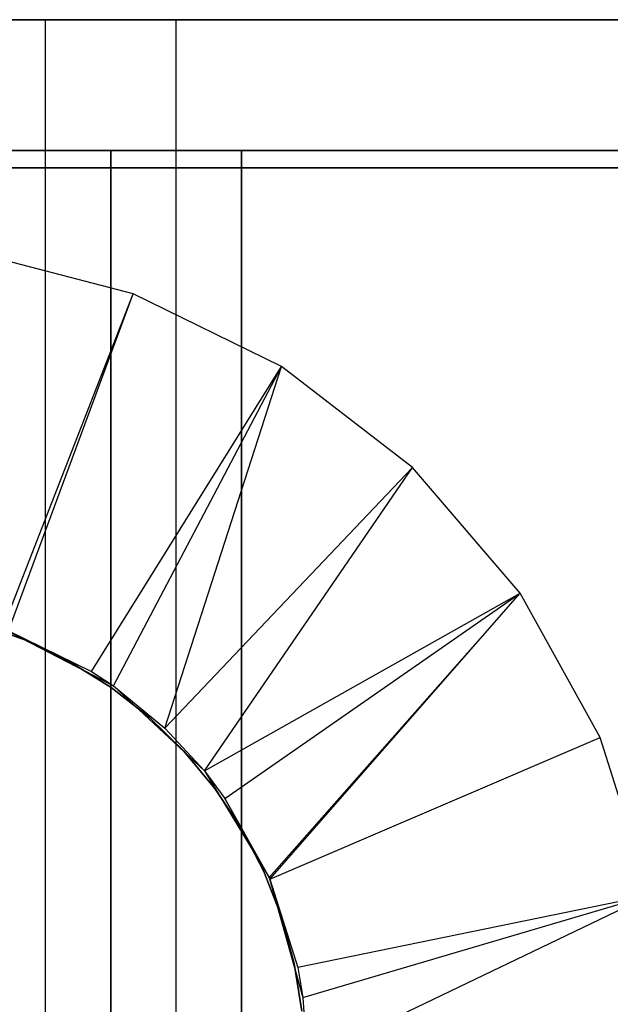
# Model space of a CAD drawing. Extents: x -18 to 18, y -209 to 194.
# Tile 100 of 108: x 3 to 12, y 179 to 194. Entities that reach past the tile are written whole.
import ezdxf

# ---------------------------------------------------------------- set-up
doc = ezdxf.new("R2010")
doc.units = 0
doc.header["$LTSCALE"] = 25.4
doc.layers.get('0').update_dxf_attribs({"linetype": 'CONTINUOUS'})

# ---------------------------------------------------------------- blocks, each defined once
blk = doc.blocks.new('PROFILE_FOCUS_15WB_STL')
at = {"color": 0}
for p, q in [((18, 194, -70.492), (-18, 194, -70.492)), ((18, 194, -70.492), (-18, 194, -70.492)), ((-3, 194, -41.992), (3, 194, -41.992)), ((-3, 194, -41.992), (3, 194, -41.992)), ((3, 194, -41.992), (3, 194, -39.992)), ((3, 194, -39.992), (5, 194, -39.992)), ((3, 194, -41.992), (3, 194, -39.992)), ((3, 192, -41.992), (3, 194, -41.992)), ((3, 192, -39.992), (3, 194, -39.992)), ((3, 192, -41.992), (3, 194, -41.992)), ((3, 194, -39.992), (5, 194, -39.992)), ((3, 192, -39.992), (3, 194, -39.992)), ((5, 194, -39.992), (5, 194, -36.992)), ((5, 194, -36.992), (14, 194, -36.992)), ((5, 194, -36.992), (14, 194, -36.992)), ((5, 192, -36.992), (5, 194, -36.992)), ((5, 194, -39.992), (5, 194, -36.992)), ((5, 192, -39.992), (5, 194, -39.992)), ((5, 192, -36.992), (5, 194, -36.992)), ((5, 192, -39.992), (5, 194, -39.992)), ((-18, 192, -70.492), (18, 192, -70.492)), ((-18, 192, -70.492), (18, 192, -70.492)), ((4, 192, -44.896), (-4, 192, -44.896)), ((4, 192, -44.896), (-4, 192, -44.896)), ((3, 192, -41.992), (-3, 192, -41.992)), ((3, 192, -41.992), (-3, 192, -41.992)), ((3, 192, -41.992), (-3, 192, -41.992)), ((3, 192, -41.992), (-3, 192, -41.992)), ((5, 192, -39.992), (3, 192, -39.992)), ((3, 192, -39.992), (3, 192, -41.992)), ((3, 192, -39.992), (3, 192, -41.992)), ((5, 192, -39.992), (3, 192, -39.992)), ((3, -207, -42), (3, 192, -41.992)), ((3, 192, -41.992), (3, 192, -39.3)), ((3, 192, -39.3), (5, 192, -39.3)), ((5, 192, -38), (3, 192, -38)), ((3, 192, -38), (3, 192, -37)), ((3, 192, -37), (14, 192, -36.992)), ((5, 192, -38), (3, 192, -38)), ((3, -207, -38), (3, 192, -38)), ((3, 192, -41.992), (3, 192, -39.3)), ((3, -207, -42), (3, 192, -41.992)), ((3, -207, -39.3), (3, 192, -39.3)), ((3, 192, -39.3), (5, 192, -39.3)), ((3, -207, -39.3), (3, 192, -39.3)), ((3, 192, -38), (3, 192, -37)), ((3, -207, -38), (3, 192, -38)), ((3, -207, -37), (3, 192, -37)), ((3, 192, -37), (14, 192, -36.992)), ((3, -207, -37), (3, 192, -37)), ((14.274, 192, -43), (4, 192, -43)), ((4, 192, -43), (4, 192, -44.896)), ((6, 192, -40.3), (4, 192, -40.3)), ((4, 192, -40.3), (4, 192, -42)), ((4, 192, -42), (14.058, 192, -42)), ((14.274, 192, -43), (4, 192, -43)), ((4, -207, -43), (4, 192, -43)), ((4, 192, -43), (4, 192, -44.896)), ((4, -207, -43), (4, 192, -43)), ((4, -207, -44.896), (4, 192, -44.896)), ((4, -207, -44.896), (4, 192, -44.896)), ((4, 192, -42), (14.058, 192, -42)), ((4, 192, -42), (4, -207, -42)), ((4, 192, -40.3), (4, 192, -42)), ((4, 192, -40.3), (4, -207, -40.3)), ((4, 192, -42), (4, -207, -42)), ((6, 192, -40.3), (4, 192, -40.3)), ((4, 192, -40.3), (4, -207, -40.3)), ((14, 192, -36.992), (5, 192, -36.992)), ((5, 192, -36.992), (5, 192, -39.992)), ((14, 192, -36.992), (5, 192, -36.992)), ((5, 192, -36.992), (5, 192, -39.992)), ((5, 192, -39.3), (5, 192, -38)), ((5, 192, -39.3), (5, 192, -38)), ((5, -207, -39.3), (5, 192, -39.3)), ((5, -207, -38), (5, 192, -38)), ((5, -207, -38), (5, 192, -38)), ((5, -207, -39.3), (5, 192, -39.3)), ((6, 192, -38), (6, 192, -40.3)), ((13.202, 192, -38), (6, 192, -38)), ((6, 192, -40.3), (6, -207, -40.3)), ((6, 192, -38), (6, 192, -40.3)), ((6, -207, -38), (6, 192, -38)), ((6, 192, -40.3), (6, -207, -40.3)), ((13.202, 192, -38), (6, 192, -38)), ((6, -207, -38), (6, 192, -38)), ((15, 191.734, -70.5), (-15, 191.734, -70.5)), ((-15, 191.734, -61.8), (15, 191.734, -61.8)), ((-15, 191.734, -61.8), (15, 191.734, -61.8)), ((15, 191.734, -70.5), (-15, 191.734, -70.5)), ((4.341, 189.806, -70.5), (1.893, 190.44, -70.5)), ((4.341, 189.806, -70.5), (1.893, 190.44, -70.5)), ((2.344, 184.68, -62.056), (4.341, 189.806, -70.5)), ((2.344, 184.68, -62.056), (4.341, 189.806, -70.5)), ((2.431, 184.649, -62.056), (4.341, 189.806, -70.5)), ((2.431, 184.649, -62.056), (4.341, 189.806, -70.5)), ((6.612, 188.692, -70.5), (4.341, 189.806, -70.5)), ((6.612, 188.692, -70.5), (4.341, 189.806, -70.5)), ((3.703, 184.025, -62.056), (6.612, 188.692, -70.5)), ((3.703, 184.025, -62.056), (6.612, 188.692, -70.5)), ((4.037, 183.803, -62.056), (6.612, 188.692, -70.5)), ((4.037, 183.803, -62.056), (6.612, 188.692, -70.5)), ((4.823, 183.158, -62.056), (6.612, 188.692, -70.5)), ((4.823, 183.158, -62.056), (6.612, 188.692, -70.5)), ((8.612, 187.144, -70.5), (6.612, 188.692, -70.5)), ((8.612, 187.144, -70.5), (6.612, 188.692, -70.5)), ((4.823, 183.158, -62.056), (8.612, 187.144, -70.5)), ((4.823, 183.158, -62.056), (8.612, 187.144, -70.5)), ((5.43, 182.502, -62.056), (8.612, 187.144, -70.5)), ((5.43, 182.502, -62.056), (8.612, 187.144, -70.5)), ((10.26, 185.225, -70.5), (8.612, 187.144, -70.5)), ((10.26, 185.225, -70.5), (8.612, 187.144, -70.5)), ((5.43, 182.502, -62.056), (10.26, 185.225, -70.5)), ((5.43, 182.502, -62.056), (10.26, 185.225, -70.5)), ((5.745, 182.083, -62.056), (10.26, 185.225, -70.5)), ((5.745, 182.083, -62.056), (10.26, 185.225, -70.5)), ((6.42, 180.873, -62.056), (10.26, 185.225, -70.5)), ((6.42, 180.873, -62.056), (10.26, 185.225, -70.5)), ((6.433, 180.845, -62.056), (10.26, 185.225, -70.5)), ((6.433, 180.845, -62.056), (10.26, 185.225, -70.5)), ((11.487, 183.014, -70.5), (10.26, 185.225, -70.5)), ((11.487, 183.014, -70.5), (10.26, 185.225, -70.5)), ((2.707, 184.498, -62.056), (2.01, 184.75, -62.056)), ((2.01, 184.75, -56.056), (2.707, 184.498, -56.056)), ((2.707, 184.498, -62.056), (2.01, 184.75, -62.056)), ((2.01, 184.75, -56.056), (2.707, 184.498, -56.056)), ((2.344, 184.68, -61.8), (4.037, 183.803, -61.8)), ((2.344, 184.68, -61.8), (4.037, 183.803, -61.8)), ((2.431, 184.649, -62.056), (4.037, 183.803, -61.8)), ((2.431, 184.649, -62.056), (4.037, 183.803, -61.8)), ((2.431, 184.649, -62.056), (3.703, 184.025, -62.056)), ((2.431, 184.649, -62.056), (3.703, 184.025, -62.056)), ((3.373, 184.174, -62.056), (2.707, 184.498, -62.056)), ((2.707, 184.498, -62.056), (2.707, 184.498, -56.056)), ((2.707, 184.498, -56.056), (3.373, 184.174, -56.056)), ((2.707, 184.498, -62.056), (2.707, 184.498, -56.056)), ((3.373, 184.174, -62.056), (2.707, 184.498, -62.056)), ((2.707, 184.498, -56.056), (3.373, 184.174, -56.056)), ((4.002, 183.781, -62.056), (3.373, 184.174, -62.056)), ((3.373, 184.174, -62.056), (3.373, 184.174, -56.056)), ((3.373, 184.174, -56.056), (4.002, 183.781, -56.056)), ((3.373, 184.174, -62.056), (3.373, 184.174, -56.056)), ((4.002, 183.781, -62.056), (3.373, 184.174, -62.056)), ((3.373, 184.174, -56.056), (4.002, 183.781, -56.056)), ((3.703, 184.025, -62.056), (4.037, 183.803, -61.8)), ((3.703, 184.025, -62.056), (4.037, 183.803, -61.8)), ((3.703, 184.025, -62.056), (4.037, 183.803, -62.056)), ((3.703, 184.025, -62.056), (4.037, 183.803, -62.056)), ((4.585, 183.324, -62.056), (4.002, 183.781, -62.056)), ((4.002, 183.781, -62.056), (4.002, 183.781, -56.056)), ((4.002, 183.781, -56.056), (4.585, 183.324, -56.056)), ((4.002, 183.781, -62.056), (4.002, 183.781, -56.056)), ((4.585, 183.324, -62.056), (4.002, 183.781, -62.056)), ((4.002, 183.781, -56.056), (4.585, 183.324, -56.056)), ((4.037, 183.803, -61.8), (5.43, 182.502, -61.8)), ((4.037, 183.803, -61.8), (5.43, 182.502, -61.8)), ((4.037, 183.803, -61.8), (4.823, 183.158, -62.056)), ((4.037, 183.803, -61.8), (4.823, 183.158, -62.056)), ((4.037, 183.803, -61.8), (4.037, 183.803, -62.056)), ((4.037, 183.803, -62.056), (4.823, 183.158, -62.056)), ((4.037, 183.803, -61.8), (4.037, 183.803, -62.056)), ((4.037, 183.803, -62.056), (4.823, 183.158, -62.056)), ((5.115, 182.807, -62.056), (4.585, 183.324, -62.056)), ((4.585, 183.324, -62.056), (4.585, 183.324, -56.056)), ((4.585, 183.324, -56.056), (5.115, 182.807, -56.056)), ((4.585, 183.324, -62.056), (4.585, 183.324, -56.056)), ((5.115, 182.807, -62.056), (4.585, 183.324, -62.056)), ((4.585, 183.324, -56.056), (5.115, 182.807, -56.056)), ((5.43, 182.502, -61.8), (4.823, 183.158, -62.056)), ((4.823, 183.158, -62.056), (5.43, 182.502, -62.056)), ((5.43, 182.502, -61.8), (4.823, 183.158, -62.056)), ((4.823, 183.158, -62.056), (5.43, 182.502, -62.056)), ((6.433, 180.845, -62.056), (11.487, 183.014, -70.5)), ((6.433, 180.845, -62.056), (11.487, 183.014, -70.5)), ((12.244, 180.6, -70.5), (11.487, 183.014, -70.5)), ((12.244, 180.6, -70.5), (11.487, 183.014, -70.5)), ((5.588, 182.236, -62.056), (5.115, 182.807, -62.056)), ((5.115, 182.807, -62.056), (5.115, 182.807, -56.056)), ((5.115, 182.807, -56.056), (5.588, 182.236, -56.056)), ((5.115, 182.807, -62.056), (5.115, 182.807, -56.056)), ((5.588, 182.236, -62.056), (5.115, 182.807, -62.056)), ((5.115, 182.807, -56.056), (5.588, 182.236, -56.056)), ((5.43, 182.502, -61.8), (6.42, 180.873, -61.8)), ((5.43, 182.502, -61.8), (6.42, 180.873, -61.8)), ((5.43, 182.502, -61.8), (5.745, 182.083, -62.056)), ((5.43, 182.502, -61.8), (5.745, 182.083, -62.056)), ((5.43, 182.502, -61.8), (5.43, 182.502, -62.056)), ((5.43, 182.502, -62.056), (5.745, 182.083, -62.056)), ((5.43, 182.502, -61.8), (5.43, 182.502, -62.056)), ((5.43, 182.502, -62.056), (5.745, 182.083, -62.056)), ((5.998, 181.619, -62.056), (5.588, 182.236, -62.056)), ((5.588, 182.236, -62.056), (5.588, 182.236, -56.056)), ((5.588, 182.236, -56.056), (5.998, 181.619, -56.056)), ((5.588, 182.236, -62.056), (5.588, 182.236, -56.056)), ((5.998, 181.619, -62.056), (5.588, 182.236, -62.056)), ((5.588, 182.236, -56.056), (5.998, 181.619, -56.056)), ((6.42, 180.873, -61.8), (5.745, 182.083, -62.056)), ((5.745, 182.083, -62.056), (6.42, 180.873, -62.056)), ((6.42, 180.873, -61.8), (5.745, 182.083, -62.056)), ((5.745, 182.083, -62.056), (6.42, 180.873, -62.056)), ((6.34, 180.961, -62.056), (5.998, 181.619, -62.056)), ((5.998, 181.619, -62.056), (5.998, 181.619, -56.056)), ((5.998, 181.619, -56.056), (6.34, 180.961, -56.056)), ((5.998, 181.619, -62.056), (5.998, 181.619, -56.056)), ((6.34, 180.961, -62.056), (5.998, 181.619, -62.056)), ((5.998, 181.619, -56.056), (6.34, 180.961, -56.056)), ((6.61, 180.271, -62.056), (6.34, 180.961, -62.056)), ((6.34, 180.961, -62.056), (6.34, 180.961, -56.056)), ((6.34, 180.961, -56.056), (6.61, 180.271, -56.056)), ((6.34, 180.961, -62.056), (6.34, 180.961, -56.056)), ((6.61, 180.271, -62.056), (6.34, 180.961, -62.056)), ((6.34, 180.961, -56.056), (6.61, 180.271, -56.056)), ((6.42, 180.873, -61.8), (6.935, 179.037, -61.8)), ((6.433, 180.845, -62.056), (6.42, 180.873, -61.8)), ((6.42, 180.873, -61.8), (6.935, 179.037, -61.8)), ((6.42, 180.873, -61.8), (6.42, 180.873, -62.056)), ((6.42, 180.873, -62.056), (6.433, 180.845, -62.056)), ((6.433, 180.845, -62.056), (6.935, 179.037, -61.8)), ((6.433, 180.845, -62.056), (6.857, 179.493, -62.056)), ((6.433, 180.845, -62.056), (6.935, 179.037, -61.8)), ((6.433, 180.845, -62.056), (6.857, 179.493, -62.056)), ((12.244, 180.6, -70.5), (6.857, 179.493, -62.056)), ((12.244, 180.6, -70.5), (6.857, 179.493, -62.056)), ((6.935, 179.037, -62.056), (12.244, 180.6, -70.5)), ((6.935, 179.037, -62.056), (12.244, 180.6, -70.5)), ((7, 178.084, -62.056), (12.244, 180.6, -70.5)), ((7, 178.084, -62.056), (12.244, 180.6, -70.5)), ((6.805, 179.556, -62.056), (6.61, 180.271, -62.056)), ((6.61, 180.271, -62.056), (6.61, 180.271, -56.056)), ((6.61, 180.271, -56.056), (6.805, 179.556, -56.056)), ((6.61, 180.271, -62.056), (6.61, 180.271, -56.056)), ((6.805, 179.556, -62.056), (6.61, 180.271, -62.056)), ((6.61, 180.271, -56.056), (6.805, 179.556, -56.056)), ((6.923, 178.824, -62.056), (6.805, 179.556, -62.056)), ((6.805, 179.556, -62.056), (6.805, 179.556, -56.056)), ((6.805, 179.556, -56.056), (6.923, 178.824, -56.056)), ((6.805, 179.556, -62.056), (6.805, 179.556, -56.056)), ((6.923, 178.824, -62.056), (6.805, 179.556, -62.056)), ((6.805, 179.556, -56.056), (6.923, 178.824, -56.056)), ((6.857, 179.493, -62.056), (6.935, 179.037, -61.8)), ((6.857, 179.493, -62.056), (6.935, 179.037, -61.8)), ((6.857, 179.493, -62.056), (6.935, 179.037, -62.056)), ((6.857, 179.493, -62.056), (6.935, 179.037, -62.056)), ((6.935, 179.037, -61.8), (7, 178.084, -61.8)), ((6.935, 179.037, -62.056), (6.935, 179.037, -61.8)), ((6.935, 179.037, -62.056), (6.935, 179.037, -61.8)), ((6.935, 179.037, -62.056), (7, 178.084, -62.056)), ((6.935, 179.037, -61.8), (7, 178.084, -61.8)), ((6.935, 179.037, -62.056), (7, 178.084, -62.056))]:
    blk.add_line(p, q, dxfattribs=at)

msp = doc.modelspace()

# ---------------------------------------------------------------- block references
at = {"color": 0}
msp.add_blockref('PROFILE_FOCUS_15WB_STL', (0, 0), dxfattribs=at)

doc.saveas('drawing.dxf')
